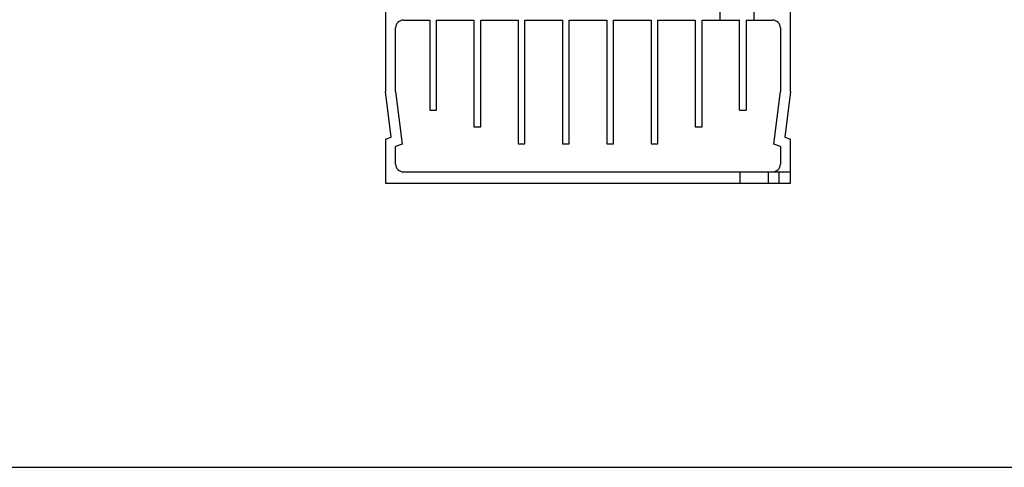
# Model space of a CAD drawing. Header units: millimetres. Extents: x 0 to 700, y 0 to 600.
# Tile 1 of 45: x 175 to 350, y 0 to 80. Entities that reach past the tile are written whole.
import ezdxf

# ---------------------------------------------------------------- set-up
doc = ezdxf.new("R2010")
doc.units = ezdxf.units.MM
doc.header["$LTSCALE"] = 39.111111
doc.layers.get('0').update_dxf_attribs({"linetype": 'CONTINUOUS'})

msp = doc.modelspace()

# ---------------------------------------------------------------- linework, layer by layer
at = {"color": 7, "linetype": 'CONTINUOUS'}
for p, q in [((240, 81.54), (240, 66.84)), ((299.5, 79.54), (299.5, 82.04)), ((312, 66.84), (312, 81.54)), ((243.2, 79.54), (247.87, 79.54)), ((247.87, 79.54), (247.87, 63.54)), ((249.07, 79.54), (255.74, 79.54)), ((249.07, 63.54), (249.07, 79.54)), ((255.74, 79.54), (255.74, 60.54)), ((256.94, 79.54), (263.61, 79.54)), ((256.94, 60.54), (256.94, 79.54)), ((263.61, 79.54), (263.61, 57.54)), ((264.8, 79.54), (271.47, 79.54)), ((264.8, 57.54), (264.8, 79.54)), ((271.47, 79.54), (271.47, 57.54)), ((272.67, 79.54), (279.34, 79.54)), ((272.67, 57.54), (272.67, 79.54)), ((279.34, 79.54), (279.34, 57.54)), ((280.54, 79.54), (287.21, 79.54)), ((280.54, 57.54), (280.54, 79.54)), ((287.21, 79.54), (287.21, 57.54)), ((288.4, 79.54), (295.07, 79.54)), ((288.4, 57.54), (288.4, 79.54)), ((295.07, 79.54), (295.07, 60.54)), ((296.27, 79.54), (302.94, 79.54)), ((296.27, 60.54), (296.27, 79.54)), ((302.94, 63.54), (302.94, 79.54)), ((304.14, 79.54), (308.8, 79.54)), ((304.14, 79.54), (304.14, 63.54)), ((241.8, 66.84), (241.8, 78.14)), ((310.2, 78.14), (310.2, 66.84)), ((241, 58.71), (240, 66.84)), ((241.8, 66.84), (242.95, 57.5)), ((309.06, 57.5), (310.2, 66.84)), ((312, 66.84), (311, 58.71)), ((247.87, 63.54), (249.07, 63.54)), ((302.94, 63.54), (304.14, 63.54)), ((255.74, 60.54), (256.94, 60.54)), ((295.07, 60.54), (296.27, 60.54)), ((240, 58.34), (241, 58.71)), ((240, 58.34), (240, 50.54)), ((311, 58.71), (312, 58.34)), ((312, 50.54), (312, 58.34)), ((242.95, 57.5), (241.8, 57.08)), ((241.8, 53.94), (241.8, 57.08)), ((263.61, 57.54), (264.8, 57.54)), ((271.47, 57.54), (272.67, 57.54)), ((279.34, 57.54), (280.54, 57.54)), ((287.21, 57.54), (288.4, 57.54)), ((310.2, 57.08), (309.06, 57.5)), ((310.2, 57.08), (310.2, 53.94)), ((243.2, 52.54), (312, 52.54)), ((303, 52.54), (303, 50.54)), ((308, 52.54), (308, 50.54)), ((240, 50.54), (312, 50.54)), ((0, 0), (700, 0))]:
    msp.add_line(p, q, dxfattribs=at)
at = {"color": 9, "linetype": 'CONTINUOUS'}
for p, q in [((305.5, 82.04), (305.5, 79.54)), ((310, 50.54), (310, 52.54))]:
    msp.add_line(p, q, dxfattribs=at)
at = {"color": 7, "linetype": 'CONTINUOUS'}
for centre, start, end in [((243.2, 78.14), 90, 180), ((308.8, 78.14), 0, 90), ((243.2, 53.94), 180, 270), ((308.8, 53.94), 270, 360)]:
    msp.add_arc(centre, 1.4, start, end, dxfattribs=at)

doc.saveas('drawing.dxf')
